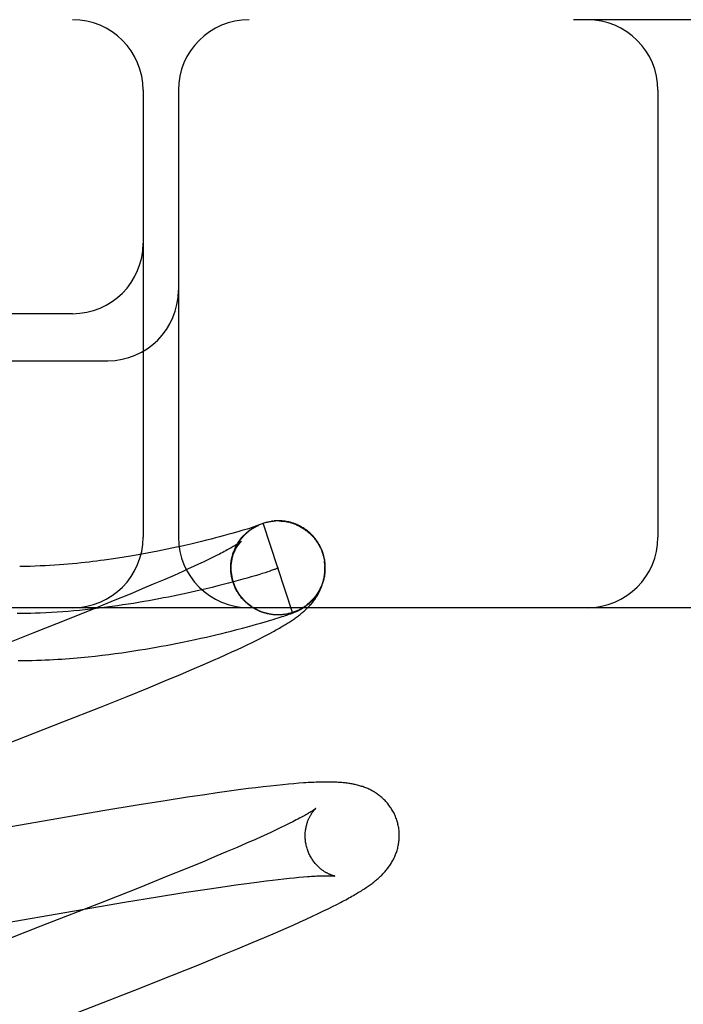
# Model space of a CAD drawing. Header units: inches. Extents: x 0 to 278, y 0 to 180.
# Tile 60 of 76: x 95.727 to 95.868, y 92.857 to 93.067. Entities that reach past the tile are written whole.
import ezdxf

# ---------------------------------------------------------------- set-up
doc = ezdxf.new("R2010")
doc.units = ezdxf.units.IN
doc.header["$LTSCALE"] = 15.310625
doc.header["$MEASUREMENT"] = 0
doc.linetypes.add('HIDDEN', pattern=[0.2, 0.1, -0.1])
doc.layers.add('DEFAULT_2', color=8, linetype='HIDDEN')

msp = doc.modelspace()

# ---------------------------------------------------------------- linework, layer by layer
at = {"layer": 'DEFAULT_2', "color": 8, "linetype": 'HIDDEN'}
for p, q in [((97.37564, 93.06656), (94.88066, 93.06656)), ((95.75314, 93.05156), (95.75314, 92.95656)), ((95.76064, 93.05156), (95.76064, 92.95656)), ((95.86252, 93.05156), (95.86252, 92.95656)), ((95.73814, 93.00406), (95.62814, 93.00406)), ((95.62814, 92.99406), (95.74564, 92.99406)), ((95.777, 92.95886), (95.77676, 92.95878)), ((95.77692, 92.95878), (95.77715, 92.9589)), ((95.77721, 92.95893), (95.777, 92.95886)), ((95.77711, 92.95888), (95.77733, 92.959)), ((95.77738, 92.95899), (95.77721, 92.95893)), ((95.7773, 92.95898), (95.77752, 92.95909)), ((95.77749, 92.95903), (95.77738, 92.95899)), ((95.77745, 92.95899), (95.77751, 92.95902)), ((95.77749, 92.95907), (95.77771, 92.95917)), ((95.77758, 92.95906), (95.77749, 92.95903)), ((95.77765, 92.95908), (95.77758, 92.95906)), ((95.77761, 92.95906), (95.77764, 92.95907)), ((95.7777, 92.9591), (95.77765, 92.95908)), ((95.77766, 92.95908), (95.77767, 92.95909)), ((95.77769, 92.9591), (95.77771, 92.9591)), ((95.77774, 92.95912), (95.7777, 92.9591)), ((95.77772, 92.95911), (95.77773, 92.95911)), ((95.77774, 92.95912), (95.77775, 92.95912)), ((95.77776, 92.95912), (95.77775, 92.95912)), ((95.77776, 92.95912), (95.77776, 92.95913)), ((95.77776, 92.95913), (95.77776, 92.95913)), ((95.78486, 92.94052), (95.77867, 92.95954)), ((95.78053, 92.95996), (95.78046, 92.95995)), ((95.78073, 92.95998), (95.78066, 92.95997)), ((95.78094, 92.96), (95.78087, 92.95999)), ((95.78249, 92.95999), (95.78269, 92.95997)), ((95.78263, 92.96001), (95.7825, 92.96002)), ((95.78269, 92.95999), (95.7829, 92.95997)), ((95.78289, 92.95995), (95.7831, 92.95992)), ((95.7831, 92.95994), (95.7833, 92.95991)), ((95.78361, 92.95988), (95.7833, 92.95991)), ((95.7835, 92.95988), (95.78376, 92.95985)), ((95.77018, 92.95683), (95.7694, 92.95662)), ((95.77113, 92.95709), (95.77018, 92.95683)), ((95.77198, 92.95733), (95.77113, 92.95709)), ((95.77276, 92.95755), (95.77198, 92.95733)), ((95.77347, 92.95775), (95.77276, 92.95755)), ((95.77412, 92.95795), (95.77347, 92.95775)), ((95.77471, 92.95812), (95.77412, 92.95795)), ((95.77524, 92.95829), (95.77471, 92.95812)), ((95.77571, 92.95843), (95.77524, 92.95829)), ((95.77612, 92.95857), (95.77571, 92.95843)), ((95.77647, 92.95868), (95.77612, 92.95857)), ((95.77676, 92.95878), (95.77647, 92.95868)), ((95.77656, 92.95857), (95.77679, 92.9587)), ((95.77674, 92.95868), (95.77697, 92.95881)), ((95.76199, 92.95479), (95.76111, 92.9546)), ((95.76325, 92.95508), (95.76199, 92.95479)), ((95.76444, 92.95536), (95.76325, 92.95508)), ((95.76557, 92.95564), (95.76444, 92.95536)), ((95.76663, 92.9559), (95.76557, 92.95564)), ((95.76763, 92.95615), (95.76663, 92.9559)), ((95.76855, 92.95639), (95.76763, 92.95615)), ((95.7694, 92.95662), (95.76855, 92.95639)), ((95.75167, 92.95273), (95.75042, 92.95252)), ((95.75287, 92.95294), (95.75167, 92.95273)), ((95.75402, 92.95315), (95.75287, 92.95294)), ((95.75514, 92.95336), (95.75402, 92.95315)), ((95.75623, 92.95357), (95.75514, 92.95336)), ((95.75727, 92.95378), (95.75623, 92.95357)), ((95.75828, 92.95399), (95.75727, 92.95378)), ((95.75926, 92.95419), (95.75828, 92.95399)), ((95.7602, 92.9544), (95.75926, 92.95419)), ((95.76111, 92.9546), (95.7602, 92.9544)), ((95.76858, 92.95257), (95.76775, 92.95216)), ((95.76935, 92.95296), (95.76858, 92.95257)), ((95.77205, 92.95239), (95.77213, 92.95264)), ((95.7721, 92.9526), (95.77219, 92.95284)), ((95.77215, 92.9528), (95.77224, 92.95303)), ((95.77222, 92.953), (95.77231, 92.95323)), ((95.79126, 92.95314), (95.7914, 92.95269)), ((95.79159, 92.95232), (95.79136, 92.95314)), ((95.7914, 92.95269), (95.79165, 92.95156)), ((95.74776, 92.95209), (95.74633, 92.95188)), ((95.74912, 92.95231), (95.74776, 92.95209)), ((95.75042, 92.95252), (95.74912, 92.95231)), ((95.7649, 92.9508), (95.76384, 92.9503)), ((95.76591, 92.95127), (95.7649, 92.9508)), ((95.76686, 92.95172), (95.76591, 92.95127)), ((95.76775, 92.95216), (95.76686, 92.95172)), ((95.77195, 92.95198), (95.77203, 92.95223)), ((95.772, 92.95218), (95.77208, 92.95244)), ((95.7597, 92.94844), (95.75773, 92.94758)), ((95.76155, 92.94927), (95.7597, 92.94844)), ((95.76272, 92.94979), (95.76155, 92.94927)), ((95.76384, 92.9503), (95.76272, 92.94979)), ((95.77178, 92.94984), (95.77178, 92.95007)), ((95.77178, 92.94961), (95.77179, 92.94998)), ((95.77181, 92.94915), (95.77178, 92.94944)), ((95.77179, 92.94938), (95.77179, 92.94977)), ((95.77183, 92.94891), (95.7718, 92.94923)), ((95.77186, 92.94868), (95.77185, 92.94895)), ((95.77189, 92.94845), (95.77187, 92.94874)), ((95.7777, 92.94858), (95.77694, 92.94835)), ((95.7784, 92.9488), (95.7777, 92.94858)), ((95.77904, 92.949), (95.7784, 92.9488)), ((95.77962, 92.94919), (95.77904, 92.949)), ((95.78014, 92.94936), (95.77962, 92.94919)), ((95.75564, 92.94669), (95.75346, 92.94576)), ((95.75773, 92.94758), (95.75564, 92.94669)), ((95.77015, 92.94648), (95.76899, 92.94618)), ((95.77127, 92.94677), (95.77015, 92.94648)), ((95.77234, 92.94705), (95.77127, 92.94677)), ((95.77213, 92.94735), (95.77197, 92.94801)), ((95.77222, 92.94712), (95.77213, 92.94735)), ((95.77228, 92.94693), (95.77219, 92.94715)), ((95.77235, 92.94673), (95.77225, 92.94696)), ((95.77242, 92.94654), (95.77231, 92.94676)), ((95.77336, 92.94733), (95.77234, 92.94705)), ((95.77249, 92.94634), (95.77238, 92.94657)), ((95.77257, 92.94615), (95.77246, 92.94637)), ((95.77434, 92.9476), (95.77336, 92.94733)), ((95.77526, 92.94786), (95.77434, 92.9476)), ((95.77613, 92.94811), (95.77526, 92.94786)), ((95.77694, 92.94835), (95.77613, 92.94811)), ((95.75038, 92.94447), (95.74714, 92.94313)), ((95.75346, 92.94576), (95.75038, 92.94447)), ((95.76654, 92.94559), (95.76526, 92.94528)), ((95.76779, 92.94589), (95.76654, 92.94559)), ((95.76899, 92.94618), (95.76779, 92.94589)), ((95.77265, 92.94596), (95.77254, 92.94618)), ((95.77274, 92.94578), (95.77262, 92.94599)), ((95.77283, 92.94559), (95.7727, 92.9458)), ((95.77292, 92.94541), (95.77279, 92.94562)), ((95.77302, 92.94522), (95.77289, 92.94543)), ((95.77312, 92.94504), (95.77298, 92.94525)), ((95.77323, 92.94487), (95.77308, 92.94507)), ((95.77333, 92.94469), (95.77319, 92.94489)), ((95.77345, 92.94452), (95.7733, 92.94471)), ((95.77356, 92.94435), (95.77341, 92.94454)), ((95.77368, 92.94418), (95.77352, 92.94437)), ((95.7738, 92.94401), (95.77364, 92.9442)), ((95.74714, 92.94313), (95.74286, 92.94139)), ((95.77393, 92.94385), (95.77376, 92.94403)), ((95.77406, 92.94369), (95.77389, 92.94387)), ((95.77419, 92.94353), (95.77402, 92.94371)), ((95.77433, 92.94337), (95.77415, 92.94355)), ((95.77447, 92.94322), (95.77429, 92.94339)), ((95.77461, 92.94307), (95.77443, 92.94324)), ((95.77475, 92.94292), (95.77457, 92.94309)), ((95.7749, 92.94278), (95.77471, 92.94294)), ((95.77505, 92.94264), (95.77486, 92.9428)), ((95.77521, 92.9425), (95.77501, 92.94265)), ((95.77536, 92.94237), (95.77517, 92.94252)), ((95.77552, 92.94224), (95.77533, 92.94238)), ((95.77568, 92.94211), (95.77548, 92.94225)), ((95.77585, 92.94199), (95.77565, 92.94212)), ((96.62814, 92.94156), (95.62814, 92.94156)), ((95.74286, 92.94139), (95.73742, 92.93921)), ((95.77601, 92.94186), (95.77581, 92.942)), ((95.77618, 92.94175), (95.77598, 92.94188)), ((95.77636, 92.94163), (95.77615, 92.94176)), ((95.77653, 92.94152), (95.77632, 92.94164)), ((95.77671, 92.94142), (95.7765, 92.94153)), ((95.77689, 92.94131), (95.77667, 92.94143)), ((95.77707, 92.94121), (95.77685, 92.94132)), ((95.77725, 92.94112), (95.77703, 92.94122)), ((95.77743, 92.94103), (95.77722, 92.94113)), ((95.77762, 92.94094), (95.7774, 92.94103)), ((95.77781, 92.94086), (95.77759, 92.94095)), ((95.778, 92.94078), (95.77778, 92.94086)), ((95.77819, 92.9407), (95.77797, 92.94078)), ((95.77847, 92.94062), (95.77819, 92.9407)), ((95.77863, 92.94057), (95.77838, 92.94063)), ((95.77975, 92.94024), (95.77955, 92.94028)), ((95.7809, 92.94008), (95.78078, 92.94009)), ((95.78118, 92.94005), (95.78098, 92.94006)), ((95.78125, 92.94005), (95.78099, 92.94006)), ((95.78114, 92.94006), (95.78102, 92.94007)), ((95.78168, 92.94004), (95.78158, 92.94004)), ((95.78201, 92.94004), (95.7818, 92.94003)), ((95.78222, 92.94005), (95.78202, 92.94004)), ((95.78214, 92.94004), (95.78206, 92.94004)), ((95.78242, 92.94006), (95.78222, 92.94004)), ((95.7823, 92.94005), (95.78222, 92.94005)), ((95.78245, 92.94006), (95.78223, 92.94004)), ((95.78252, 92.94006), (95.78245, 92.94006)), ((95.78305, 92.94012), (95.78285, 92.94009)), ((95.78325, 92.94014), (95.78304, 92.94012)), ((95.78336, 92.93989), (95.78366, 92.94)), ((95.78366, 92.94), (95.78393, 92.94009)), ((95.78393, 92.94009), (95.78413, 92.94016)), ((95.78413, 92.94016), (95.78432, 92.94023)), ((95.78432, 92.94023), (95.78449, 92.94029)), ((95.78449, 92.94029), (95.78466, 92.94035)), ((95.78466, 92.94035), (95.78483, 92.94042)), ((95.78483, 92.94042), (95.78493, 92.94046)), ((95.78493, 92.94046), (95.78504, 92.9405)), ((95.78504, 92.9405), (95.78514, 92.94054)), ((95.78514, 92.94054), (95.78524, 92.94058)), ((95.78524, 92.94058), (95.78533, 92.94061)), ((95.78533, 92.94061), (95.78543, 92.94065)), ((95.78543, 92.94065), (95.78552, 92.94069)), ((95.78552, 92.94069), (95.78561, 92.94073)), ((95.78561, 92.94073), (95.7857, 92.94077)), ((95.7857, 92.94077), (95.7858, 92.94081)), ((95.7858, 92.94081), (95.7859, 92.94086)), ((95.73742, 92.93921), (95.72971, 92.93615)), ((95.77631, 92.93777), (95.77724, 92.93803)), ((95.77724, 92.93803), (95.77809, 92.93827)), ((95.77809, 92.93827), (95.77887, 92.93849)), ((95.77887, 92.93849), (95.77957, 92.9387)), ((95.77957, 92.9387), (95.78021, 92.9389)), ((95.78021, 92.9389), (95.7808, 92.93907)), ((95.7808, 92.93907), (95.78134, 92.93924)), ((95.78134, 92.93924), (95.78183, 92.93939)), ((95.78183, 92.93939), (95.78228, 92.93954)), ((95.78228, 92.93954), (95.78267, 92.93967)), ((95.78267, 92.93967), (95.78303, 92.93978)), ((95.78303, 92.93978), (95.78336, 92.93989)), ((95.72971, 92.93615), (95.71629, 92.93091)), ((95.76775, 92.9356), (95.76884, 92.93585)), ((95.76884, 92.93585), (95.76989, 92.93611)), ((95.76989, 92.93611), (95.7709, 92.93635)), ((95.7709, 92.93635), (95.77186, 92.93659)), ((95.77186, 92.93659), (95.77308, 92.93691)), ((95.77308, 92.93691), (95.77423, 92.93721)), ((95.77423, 92.93721), (95.77531, 92.93749)), ((95.77531, 92.93749), (95.77631, 92.93777)), ((95.77936, 92.93572), (95.78004, 92.93608)), ((95.78004, 92.93608), (95.78067, 92.93643)), ((95.75806, 92.93356), (95.75909, 92.93376)), ((95.75909, 92.93376), (95.76008, 92.93395)), ((95.76008, 92.93395), (95.76152, 92.93424)), ((95.76152, 92.93424), (95.76288, 92.93452)), ((95.76288, 92.93452), (95.76418, 92.93479)), ((95.76418, 92.93479), (95.76542, 92.93507)), ((95.76542, 92.93507), (95.76661, 92.93533)), ((95.76661, 92.93533), (95.76775, 92.9356)), ((95.77523, 92.93366), (95.77617, 92.93412)), ((95.77617, 92.93412), (95.77705, 92.93455)), ((95.77705, 92.93455), (95.77787, 92.93496)), ((95.77787, 92.93496), (95.77864, 92.93535)), ((95.77864, 92.93535), (95.77936, 92.93572)), ((95.74442, 92.93146), (95.74585, 92.93164)), ((95.74585, 92.93164), (95.74723, 92.93182)), ((95.74723, 92.93182), (95.74858, 92.932)), ((95.74858, 92.932), (95.7499, 92.93219)), ((95.7499, 92.93219), (95.75117, 92.93238)), ((95.75117, 92.93238), (95.75241, 92.93258)), ((95.75241, 92.93258), (95.75361, 92.93277)), ((95.75361, 92.93277), (95.75478, 92.93297)), ((95.75478, 92.93297), (95.75591, 92.93317)), ((95.75591, 92.93317), (95.757, 92.93336)), ((95.757, 92.93336), (95.75806, 92.93356)), ((95.77078, 92.93159), (95.77201, 92.93215)), ((95.77201, 92.93215), (95.77316, 92.93268)), ((95.77316, 92.93268), (95.77423, 92.93319)), ((95.77423, 92.93319), (95.77523, 92.93366)), ((95.74295, 92.93129), (95.74442, 92.93146)), ((95.76584, 92.9294), (95.76808, 92.93038)), ((95.76808, 92.93038), (95.76947, 92.931)), ((95.76947, 92.931), (95.77078, 92.93159)), ((95.7611, 92.92738), (95.7635, 92.9284)), ((95.7635, 92.9284), (95.76584, 92.9294)), ((95.75429, 92.92456), (95.75777, 92.92599)), ((95.75777, 92.92599), (95.7611, 92.92738)), ((95.74976, 92.92271), (95.75429, 92.92456)), ((95.74407, 92.92043), (95.74976, 92.92271)), ((95.73609, 92.91727), (95.74407, 92.92043)), ((95.72129, 92.9115), (95.73609, 92.91727)), ((95.77144, 92.90255), (95.76889, 92.90219)), ((95.77392, 92.90289), (95.77144, 92.90255)), ((95.77554, 92.9031), (95.77392, 92.90289)), ((95.77712, 92.9033), (95.77554, 92.9031)), ((95.77865, 92.90348), (95.77712, 92.9033)), ((95.78012, 92.90365), (95.77865, 92.90348)), ((95.7815, 92.9038), (95.78012, 92.90365)), ((95.78279, 92.90393), (95.7815, 92.9038)), ((95.78401, 92.90405), (95.78279, 92.90393)), ((95.78516, 92.90415), (95.78401, 92.90405)), ((95.78623, 92.90423), (95.78516, 92.90415)), ((95.75784, 92.90052), (95.75188, 92.89956)), ((95.7626, 92.90126), (95.75784, 92.90052)), ((95.76624, 92.90181), (95.7626, 92.90126)), ((95.76889, 92.90219), (95.76624, 92.90181)), ((95.74459, 92.89835), (95.68112, 92.88736)), ((95.75188, 92.89956), (95.74459, 92.89835)), ((95.78494, 92.89607), (95.78416, 92.89567)), ((95.78143, 92.89435), (95.78041, 92.89387)), ((95.7824, 92.89481), (95.78143, 92.89435)), ((95.78331, 92.89525), (95.7824, 92.89481)), ((95.78416, 92.89567), (95.78331, 92.89525)), ((95.77701, 92.89232), (95.77513, 92.89149)), ((95.7782, 92.89286), (95.77701, 92.89232)), ((95.77933, 92.89337), (95.7782, 92.89286)), ((95.78041, 92.89387), (95.77933, 92.89337)), ((95.77313, 92.89062), (95.77103, 92.88972)), ((95.77513, 92.89149), (95.77313, 92.89062)), ((95.76882, 92.88879), (95.76572, 92.88749)), ((95.77103, 92.88972), (95.76882, 92.88879)), ((95.76245, 92.88614), (95.75813, 92.88439)), ((95.76572, 92.88749), (95.76245, 92.88614)), ((95.75813, 92.88439), (95.75265, 92.88219)), ((95.77727, 92.88325), (95.77931, 92.88351)), ((95.77931, 92.88351), (95.78061, 92.88367)), ((95.78061, 92.88367), (95.78185, 92.88381)), ((95.78185, 92.88381), (95.78304, 92.88394)), ((95.78304, 92.88394), (95.78417, 92.88406)), ((95.78417, 92.88406), (95.78524, 92.88417)), ((95.78524, 92.88417), (95.78624, 92.88426)), ((95.78624, 92.88426), (95.78719, 92.88434)), ((95.75265, 92.88219), (95.7449, 92.87912)), ((95.76182, 92.881), (95.76627, 92.88169)), ((95.76627, 92.88169), (95.76965, 92.88219)), ((95.76965, 92.88219), (95.77284, 92.88265)), ((95.77284, 92.88265), (95.77511, 92.88296)), ((95.77511, 92.88296), (95.77727, 92.88325)), ((95.74916, 92.87894), (95.75616, 92.88009)), ((95.75616, 92.88009), (95.76182, 92.881)), ((95.7449, 92.87912), (95.73141, 92.87386)), ((95.73853, 92.87713), (95.74916, 92.87894)), ((95.79147, 92.87709), (95.79248, 92.87758)), ((95.79248, 92.87758), (95.79341, 92.87804)), ((95.79341, 92.87804), (95.79427, 92.87848)), ((95.79427, 92.87848), (95.79507, 92.87889)), ((95.68612, 92.86802), (95.73853, 92.87713)), ((95.7864, 92.87473), (95.7878, 92.87536)), ((95.7878, 92.87536), (95.78913, 92.87597)), ((95.78913, 92.87597), (95.79035, 92.87655)), ((95.79035, 92.87655), (95.79147, 92.87709)), ((95.73141, 92.87386), (95.69919, 92.86138)), ((95.78129, 92.87247), (95.78354, 92.87345)), ((95.78354, 92.87345), (95.78499, 92.87409)), ((95.78499, 92.87409), (95.7864, 92.87473)), ((95.77653, 92.87044), (95.77895, 92.87146)), ((95.77895, 92.87146), (95.78129, 92.87247)), ((95.76968, 92.8676), (95.77318, 92.86904)), ((95.77318, 92.86904), (95.77653, 92.87044)), ((95.76512, 92.86574), (95.76968, 92.8676)), ((95.75939, 92.86345), (95.76512, 92.86574)), ((95.75136, 92.86028), (95.75939, 92.86345)), ((95.73539, 92.85405), (95.75136, 92.86028))]:
    msp.add_line(p, q, dxfattribs=at)
for points in [[(95.77235, 92.94692), (95.77229, 92.9471), (95.77223, 92.94731), (95.77217, 92.94752), (95.77212, 92.94774), (95.77207, 92.94795), (95.77203, 92.94817), (95.77199, 92.94839), (95.77196, 92.94861), (95.77193, 92.94882), (95.7719, 92.94904), (95.77188, 92.94926), (95.77187, 92.94948), (95.77186, 92.94971), (95.77185, 92.94993), (95.77185, 92.95015), (95.77186, 92.95037), (95.77187, 92.95059), (95.77188, 92.95081), (95.7719, 92.95103), (95.77193, 92.95125), (95.77196, 92.95147), (95.77199, 92.95168), (95.77203, 92.9519), (95.77207, 92.95212), (95.77212, 92.95233), (95.77218, 92.95255), (95.77223, 92.95276), (95.7723, 92.95297), (95.77236, 92.95318), (95.77244, 92.95339), (95.77251, 92.9536), (95.77259, 92.9538), (95.77268, 92.954), (95.77277, 92.9542), (95.77286, 92.9544), (95.77296, 92.95459), (95.77306, 92.95478), (95.77316, 92.95497), (95.77326, 92.95514), (95.77337, 92.95531), (95.77347, 92.95548), (95.77358, 92.95564), (95.77368, 92.95579), (95.77379, 92.95594), (95.77389, 92.95608), (95.774, 92.95621), (95.7741, 92.95635), (95.77421, 92.95647), (95.77431, 92.95659), (95.77442, 92.95671), (95.77452, 92.95683), (95.77463, 92.95694), (95.77473, 92.95704), (95.77484, 92.95715), (95.77494, 92.95725), (95.77504, 92.95734), (95.77514, 92.95743), (95.77523, 92.95752), (95.77533, 92.9576), (95.77543, 92.95768), (95.77552, 92.95776), (95.77561, 92.95784), (95.7757, 92.95791), (95.77579, 92.95797), (95.77588, 92.95804), (95.77596, 92.9581), (95.77604, 92.95816), (95.77612, 92.95822), (95.7762, 92.95827), (95.77628, 92.95832), (95.77635, 92.95837), (95.77641, 92.95841), (95.77648, 92.95845), (95.77654, 92.95849), (95.7766, 92.95853), (95.77666, 92.95856), (95.77671, 92.9586), (95.77677, 92.95863), (95.77682, 92.95866), (95.77687, 92.95869), (95.77692, 92.95871), (95.77696, 92.95874), (95.77701, 92.95876), (95.77706, 92.95879), (95.7771, 92.95881), (95.77714, 92.95883), (95.77719, 92.95886), (95.77723, 92.95888), (95.77727, 92.9589), (95.77731, 92.95892), (95.77734, 92.95894), (95.77738, 92.95895), (95.77741, 92.95897), (95.77745, 92.95899)], [(95.77751, 92.95902), (95.77756, 92.95904), (95.77759, 92.95905)], [(95.77768, 92.95916), (95.77788, 92.95925), (95.77807, 92.95933), (95.77827, 92.9594)], [(95.77828, 92.95941), (95.77848, 92.95948), (95.77867, 92.95954)], [(95.77867, 92.95954), (95.77887, 92.9596), (95.77906, 92.95966), (95.77926, 92.95971), (95.77945, 92.95976), (95.77965, 92.9598), (95.77985, 92.95984), (95.78005, 92.95988), (95.78025, 92.95991), (95.78046, 92.95994), (95.78066, 92.95996), (95.78086, 92.95998)], [(95.77867, 92.95954), (95.77887, 92.9596), (95.77906, 92.95966), (95.77926, 92.95971), (95.77946, 92.95976), (95.77965, 92.95981), (95.77985, 92.95985), (95.78005, 92.95989), (95.78026, 92.95992), (95.78043, 92.95994)], [(95.78046, 92.95995), (95.78066, 92.95997), (95.78086, 92.95999), (95.78107, 92.96001), (95.78127, 92.96002)], [(95.78117, 92.96002), (95.78109, 92.96001), (95.78101, 92.96001)], [(95.78142, 92.96003), (95.78133, 92.96003), (95.78125, 92.96002)], [(95.78161, 92.96004), (95.78151, 92.96003), (95.78127, 92.96002)], [(95.78181, 92.96004), (95.78171, 92.96004), (95.78147, 92.96003)], [(95.78203, 92.96004), (95.78192, 92.96004), (95.78168, 92.96003)], [(95.78238, 92.96002), (95.78226, 92.96003), (95.78214, 92.96003), (95.78188, 92.96003)], [(95.78208, 92.96003), (95.78229, 92.96002), (95.78249, 92.96001)], [(95.78303, 92.95997), (95.78289, 92.95998), (95.78276, 92.95999), (95.78249, 92.96001)], [(95.78346, 92.95991), (95.78331, 92.95993), (95.78317, 92.95995), (95.7829, 92.95997)], [(95.7837, 92.95984), (95.7839, 92.9598), (95.7841, 92.95975)], [(95.78423, 92.95975), (95.78407, 92.95979), (95.78391, 92.95982), (95.78376, 92.95985)], [(95.79136, 92.95314), (95.7913, 92.95331), (95.79123, 92.95352), (95.79115, 92.95372), (95.79106, 92.95392), (95.79098, 92.95412), (95.79088, 92.95432), (95.79079, 92.95452), (95.79069, 92.95472), (95.79058, 92.95491), (95.79047, 92.9551), (95.79036, 92.95529), (95.79024, 92.95547), (95.79012, 92.95565), (95.79, 92.95583), (95.78987, 92.95601), (95.78973, 92.95619), (95.7896, 92.95636), (95.78946, 92.95652), (95.78931, 92.95669), (95.78917, 92.95685), (95.78901, 92.95701), (95.78886, 92.95717), (95.7887, 92.95732), (95.78854, 92.95747), (95.78838, 92.95761), (95.78821, 92.95775), (95.78804, 92.95789), (95.78787, 92.95802), (95.78769, 92.95815), (95.78751, 92.95828), (95.78733, 92.9584), (95.78714, 92.95852), (95.78696, 92.95863), (95.78677, 92.95874), (95.78658, 92.95885), (95.78639, 92.95895), (95.78619, 92.95904), (95.786, 92.95913), (95.78581, 92.95922), (95.78562, 92.9593), (95.78543, 92.95937), (95.78525, 92.95944), (95.78507, 92.9595), (95.7849, 92.95956), (95.78473, 92.95961), (95.78456, 92.95966), (95.78439, 92.95971), (95.7841, 92.95975)], [(95.7843, 92.9597), (95.78449, 92.95965), (95.78469, 92.95959), (95.78488, 92.95953), (95.78508, 92.95946), (95.78527, 92.95939)], [(95.78527, 92.95937), (95.78546, 92.9593), (95.78564, 92.95922), (95.78583, 92.95914), (95.78602, 92.95905), (95.7862, 92.95896), (95.78638, 92.95887), (95.78656, 92.95877), (95.78674, 92.95867), (95.78691, 92.95857), (95.78709, 92.95846), (95.78726, 92.95835), (95.78743, 92.95824), (95.78759, 92.95812), (95.78776, 92.958), (95.78792, 92.95788), (95.78808, 92.95775), (95.78824, 92.95762), (95.78839, 92.95749), (95.78854, 92.95735), (95.78869, 92.95721), (95.78883, 92.95707), (95.78898, 92.95692), (95.78912, 92.95677), (95.78925, 92.95662), (95.78939, 92.95647), (95.78952, 92.95631), (95.78964, 92.95615), (95.78977, 92.95599), (95.78989, 92.95583), (95.79, 92.95566), (95.79012, 92.95549)], [(95.77245, 92.95362), (95.77252, 92.95381), (95.7726, 92.954), (95.77269, 92.95419), (95.77278, 92.95438), (95.77287, 92.95456), (95.77296, 92.95475), (95.77306, 92.95493), (95.77316, 92.95511), (95.77327, 92.95528), (95.77338, 92.95546), (95.77349, 92.95563), (95.77361, 92.9558), (95.77373, 92.95597), (95.77386, 92.95614), (95.77398, 92.9563), (95.77411, 92.95646), (95.77425, 92.95662), (95.77439, 92.95677), (95.77453, 92.95692), (95.77467, 92.95707), (95.77482, 92.95721), (95.77497, 92.95736), (95.77512, 92.9575), (95.77527, 92.95763), (95.77543, 92.95777), (95.77559, 92.95789), (95.77576, 92.95802), (95.77592, 92.95814), (95.77609, 92.95826), (95.77626, 92.95838), (95.77644, 92.95849), (95.77661, 92.9586)], [(95.77316, 92.95513), (95.77327, 92.95531), (95.77339, 92.95549), (95.7735, 92.95567), (95.77362, 92.95584), (95.77375, 92.95601), (95.77388, 92.95618), (95.77401, 92.95635), (95.77415, 92.95651), (95.77429, 92.95667), (95.77443, 92.95683), (95.77457, 92.95698), (95.77472, 92.95713), (95.77487, 92.95728), (95.77503, 92.95743), (95.77519, 92.95757), (95.77535, 92.9577), (95.77551, 92.95784), (95.77568, 92.95797), (95.77585, 92.9581), (95.77602, 92.95822), (95.7762, 92.95834), (95.77638, 92.95846), (95.77656, 92.95857)], [(95.77407, 92.9557), (95.77406, 92.9557), (95.77405, 92.95569), (95.77403, 92.95568), (95.774, 92.95566), (95.77397, 92.95563), (95.77392, 92.95559), (95.77387, 92.95556), (95.77381, 92.95551), (95.77373, 92.95546), (95.77365, 92.9554), (95.77355, 92.95533), (95.77344, 92.95526), (95.77332, 92.95518), (95.77318, 92.95509), (95.77303, 92.955), (95.77287, 92.9549), (95.77269, 92.95479), (95.77249, 92.95467), (95.77228, 92.95455), (95.77206, 92.95442), (95.77182, 92.95428), (95.77157, 92.95414), (95.7713, 92.95399), (95.77101, 92.95383), (95.77071, 92.95367), (95.77039, 92.9535), (95.77006, 92.95333), (95.76971, 92.95315), (95.76935, 92.95296)], [(95.77179, 92.95029), (95.7718, 92.95051), (95.77182, 92.95073), (95.77185, 92.95095), (95.77187, 92.95116), (95.77191, 92.95136), (95.77194, 92.95157), (95.77198, 92.95176), (95.77203, 92.95195), (95.77207, 92.95214), (95.77212, 92.95232), (95.77218, 92.9525), (95.77223, 92.95267), (95.77229, 92.95284), (95.77235, 92.953), (95.77241, 92.95316), (95.77247, 92.95331), (95.77253, 92.95345), (95.7726, 92.95359), (95.77266, 92.95373), (95.77273, 92.95386), (95.77279, 92.95399), (95.77286, 92.95411), (95.77292, 92.95423), (95.77299, 92.95434), (95.77306, 92.95445), (95.77312, 92.95455), (95.77319, 92.95465), (95.77325, 92.95475), (95.77332, 92.95484), (95.77338, 92.95492), (95.77344, 92.95501), (95.7735, 92.95508), (95.77356, 92.95516), (95.77361, 92.95523), (95.77367, 92.95529), (95.77372, 92.95535), (95.77377, 92.95541), (95.77382, 92.95546), (95.77386, 92.9555), (95.7739, 92.95555), (95.77394, 92.95558), (95.77397, 92.95562), (95.774, 92.95564), (95.77402, 92.95567), (95.77404, 92.95568), (95.77406, 92.9557), (95.77407, 92.9557)], [(95.78925, 92.95663), (95.78939, 92.95648), (95.78952, 92.95632), (95.78964, 92.95616), (95.78977, 92.956), (95.78989, 92.95583), (95.79, 92.95566), (95.79012, 92.95549)], [(95.79012, 92.95549), (95.79019, 92.95538), (95.79027, 92.95526), (95.79034, 92.95514), (95.79042, 92.95501), (95.7905, 92.95487), (95.79058, 92.95473), (95.79065, 92.95459), (95.79073, 92.95444), (95.7908, 92.95429), (95.79088, 92.95413), (95.79095, 92.95397), (95.79102, 92.95381), (95.79108, 92.95365), (95.79114, 92.95348), (95.79121, 92.95331), (95.79126, 92.95314)], [(95.77228, 92.95321), (95.77235, 92.95341), (95.77242, 92.9536)], [(95.74633, 92.95188), (95.74484, 92.95167), (95.74406, 92.95157), (95.74327, 92.95147), (95.74247, 92.95137), (95.74164, 92.95127), (95.7408, 92.95118), (95.73994, 92.95108), (95.73906, 92.95099), (95.73816, 92.95091), (95.73724, 92.95082), (95.7363, 92.95074), (95.73534, 92.95067), (95.73435, 92.9506), (95.73334, 92.95054), (95.73231, 92.95048), (95.73126, 92.95043), (95.7302, 92.95038), (95.72911, 92.95035), (95.72801, 92.95033), (95.72691, 92.95031)], [(95.77178, 92.95007), (95.77177, 92.9505), (95.77179, 92.95071), (95.7718, 92.95093), (95.77183, 92.95114), (95.77185, 92.95135), (95.77188, 92.95156), (95.77192, 92.95177), (95.77195, 92.95198)], [(95.77179, 92.94998), (95.77179, 92.95018), (95.77179, 92.95039), (95.7718, 92.9506), (95.77182, 92.9508), (95.77183, 92.95101), (95.77186, 92.95122), (95.77188, 92.95142), (95.77191, 92.95163), (95.77195, 92.95183), (95.77199, 92.95203)], [(95.7859, 92.94086), (95.78595, 92.94088), (95.786, 92.94091), (95.78605, 92.94093), (95.7861, 92.94096), (95.78616, 92.94098), (95.78621, 92.94101), (95.78627, 92.94104), (95.78632, 92.94107), (95.78638, 92.94109), (95.78644, 92.94112), (95.78649, 92.94115), (95.78655, 92.94119), (95.78661, 92.94122), (95.78667, 92.94125), (95.78673, 92.94128), (95.78679, 92.94132), (95.78685, 92.94135), (95.78691, 92.94139), (95.78698, 92.94143), (95.78704, 92.94147), (95.78711, 92.94151), (95.78718, 92.94155), (95.78725, 92.9416), (95.78733, 92.94165), (95.7874, 92.9417), (95.78749, 92.94176), (95.78757, 92.94181), (95.78766, 92.94188), (95.78775, 92.94194), (95.78784, 92.94201), (95.78793, 92.94208), (95.78803, 92.94216), (95.78813, 92.94223), (95.78823, 92.94232), (95.78833, 92.9424), (95.78843, 92.94249), (95.78853, 92.94258), (95.78864, 92.94268), (95.78875, 92.94278), (95.78886, 92.94289), (95.78897, 92.94299), (95.78908, 92.94311), (95.78919, 92.94323), (95.7893, 92.94335), (95.78941, 92.94348), (95.78952, 92.94361), (95.78964, 92.94375), (95.78975, 92.94389), (95.78986, 92.94404), (95.78997, 92.94419), (95.79009, 92.94435), (95.7902, 92.94452), (95.79031, 92.94469), (95.79043, 92.94488), (95.79054, 92.94507), (95.79064, 92.94526), (95.79075, 92.94545), (95.79085, 92.94565), (95.79094, 92.94585), (95.79103, 92.94605), (95.79111, 92.94625), (95.7912, 92.94646), (95.79127, 92.94666), (95.79134, 92.94687), (95.79141, 92.94708), (95.79147, 92.94729), (95.79153, 92.94751), (95.79158, 92.94772), (95.79163, 92.94794), (95.79168, 92.94815), (95.79172, 92.94837), (95.79175, 92.94859), (95.79178, 92.94881), (95.7918, 92.94903), (95.79182, 92.94925), (95.79184, 92.94947), (95.79185, 92.94969), (95.79185, 92.94991), (95.79185, 92.95013), (95.79185, 92.95035), (95.79184, 92.95057), (95.79182, 92.95079), (95.7918, 92.95101), (95.79178, 92.95123), (95.79175, 92.95145), (95.79172, 92.95167), (95.79168, 92.95189), (95.79164, 92.95211), (95.79159, 92.95232)], [(95.79175, 92.95064), (95.79173, 92.9509), (95.7917, 92.95115), (95.79167, 92.95141), (95.79165, 92.95156)], [(95.79166, 92.95149), (95.79168, 92.95129), (95.79171, 92.95108), (95.79173, 92.95088), (95.79174, 92.95067), (95.79176, 92.95038)], [(95.79174, 92.9491), (95.79176, 92.94936), (95.79177, 92.94961), (95.79177, 92.94987), (95.79177, 92.95012), (95.79176, 92.95047)], [(95.77178, 92.94944), (95.77177, 92.94965), (95.77177, 92.94987), (95.77176, 92.95008), (95.77177, 92.95029)], [(95.77185, 92.94895), (95.77183, 92.94915), (95.77181, 92.94936), (95.7718, 92.94956)], [(95.77194, 92.94818), (95.7719, 92.94839), (95.77187, 92.9486), (95.77184, 92.94881), (95.77182, 92.94902)], [(95.77197, 92.94801), (95.77193, 92.94821), (95.77189, 92.94845)], [(95.77216, 92.94732), (95.77211, 92.94752), (95.77206, 92.94772), (95.77201, 92.94792), (95.77197, 92.94813), (95.77193, 92.94833), (95.7719, 92.94853)], [(95.78176, 92.95003), (95.78181, 92.95004), (95.78183, 92.95004), (95.78185, 92.95003), (95.78185, 92.95002), (95.78184, 92.95001), (95.78182, 92.95), (95.78178, 92.94997), (95.78172, 92.94994), (95.78164, 92.94991), (95.78154, 92.94987), (95.78143, 92.94982), (95.78129, 92.94977), (95.78114, 92.94971), (95.78097, 92.94965), (95.78079, 92.94959), (95.78059, 92.94951), (95.78037, 92.94944), (95.78014, 92.94936)], [(95.78067, 92.93643), (95.78098, 92.93659), (95.78127, 92.93676), (95.78156, 92.93692), (95.78184, 92.93708), (95.78211, 92.93723), (95.78238, 92.93739), (95.78264, 92.93754), (95.78289, 92.93769), (95.78314, 92.93784), (95.78338, 92.93799), (95.78361, 92.93813), (95.78384, 92.93828), (95.78407, 92.93842), (95.78429, 92.93857), (95.78451, 92.93871), (95.78473, 92.93885), (95.78494, 92.939), (95.78514, 92.93914), (95.78535, 92.93928), (95.78555, 92.93942), (95.78575, 92.93957), (95.78594, 92.93971), (95.78613, 92.93986), (95.78632, 92.94), (95.78651, 92.94015), (95.78669, 92.9403), (95.78687, 92.94045), (95.78705, 92.9406), (95.78723, 92.94075), (95.7874, 92.94091), (95.78758, 92.94106), (95.78775, 92.94122), (95.78792, 92.94138), (95.78808, 92.94155), (95.78825, 92.94172), (95.78841, 92.94188), (95.78857, 92.94206), (95.78872, 92.94223), (95.78888, 92.94241), (95.78903, 92.94258), (95.78917, 92.94276), (95.78932, 92.94295), (95.78946, 92.94313), (95.78959, 92.94332), (95.78973, 92.94351), (95.78986, 92.9437), (95.78998, 92.9439), (95.79011, 92.94409), (95.79023, 92.94429), (95.79034, 92.9445), (95.79045, 92.9447), (95.79056, 92.94491), (95.79067, 92.94513), (95.79077, 92.94534), (95.79086, 92.94556), (95.79096, 92.94578), (95.79104, 92.946), (95.79113, 92.94622), (95.79121, 92.94645), (95.79128, 92.94668), (95.79135, 92.94691), (95.79141, 92.94715), (95.79147, 92.94738), (95.79153, 92.94762), (95.79158, 92.94787), (95.79162, 92.94811), (95.79166, 92.94835), (95.79169, 92.9486), (95.79172, 92.94903)], [(95.79169, 92.94882), (95.79167, 92.94862), (95.79164, 92.94842), (95.7916, 92.94821), (95.79156, 92.94801), (95.79152, 92.94781), (95.79147, 92.94761), (95.79142, 92.94741), (95.79136, 92.94721), (95.7913, 92.94702), (95.79124, 92.94682), (95.79117, 92.94662), (95.7911, 92.94643), (95.79102, 92.94624), (95.79094, 92.94605), (95.79086, 92.94586), (95.79077, 92.94568), (95.79068, 92.94549), (95.79058, 92.94531), (95.79048, 92.94513), (95.79038, 92.94495), (95.79027, 92.94477), (95.79016, 92.9446), (95.79005, 92.94443), (95.78993, 92.94426), (95.78981, 92.94409), (95.78968, 92.94392), (95.78956, 92.94376), (95.78942, 92.9436), (95.78929, 92.94345), (95.78915, 92.94329), (95.78901, 92.94314), (95.78887, 92.94299), (95.78872, 92.94285), (95.78857, 92.94271), (95.78842, 92.94257), (95.78826, 92.94243), (95.7881, 92.9423), (95.78794, 92.94217), (95.78778, 92.94204), (95.78761, 92.94192), (95.78744, 92.9418), (95.78727, 92.94169), (95.7871, 92.94157), (95.78692, 92.94147), (95.78674, 92.94136), (95.78656, 92.94126), (95.78638, 92.94116), (95.7862, 92.94107), (95.78601, 92.94098), (95.78582, 92.94089), (95.78563, 92.94081), (95.78544, 92.94073), (95.78525, 92.94066), (95.78505, 92.94059), (95.78486, 92.94052)], [(95.79176, 92.95026), (95.79177, 92.95006), (95.79176, 92.94985), (95.79176, 92.94965), (95.79175, 92.94944), (95.79173, 92.94923), (95.79172, 92.94885)], [(95.7783, 92.94068), (95.77813, 92.94075), (95.77796, 92.94082), (95.77779, 92.9409), (95.77761, 92.94098), (95.77743, 92.94106), (95.77725, 92.94116), (95.77706, 92.94125), (95.77688, 92.94136), (95.77669, 92.94147), (95.7765, 92.94158), (95.77632, 92.9417), (95.77614, 92.94182), (95.77596, 92.94195), (95.77579, 92.94208), (95.77562, 92.94221), (95.77545, 92.94235), (95.77529, 92.94249), (95.77513, 92.94263), (95.77497, 92.94278), (95.77481, 92.94293), (95.77466, 92.94308), (95.77451, 92.94324), (95.77436, 92.9434), (95.77422, 92.94357), (95.77408, 92.94373), (95.77395, 92.9439), (95.77382, 92.94408), (95.77369, 92.94425), (95.77357, 92.94443), (95.77345, 92.94461), (95.77333, 92.9448), (95.77322, 92.94498), (95.77311, 92.94517), (95.77301, 92.94536), (95.77291, 92.94555), (95.77282, 92.94575), (95.77273, 92.94595), (95.77264, 92.94614), (95.77256, 92.94635), (95.77248, 92.94655), (95.77241, 92.94675), (95.77235, 92.94692)], [(95.76526, 92.94528), (95.76342, 92.94486), (95.76247, 92.94466), (95.7615, 92.94445), (95.76052, 92.94424), (95.75953, 92.94404), (95.75852, 92.94383), (95.75749, 92.94363), (95.75646, 92.94343), (95.7554, 92.94324), (95.75434, 92.94305), (95.75326, 92.94286), (95.75218, 92.94267), (95.75108, 92.94249), (95.74997, 92.94232), (95.74885, 92.94215), (95.74772, 92.94198), (95.74658, 92.94182), (95.74544, 92.94167), (95.74429, 92.94152), (95.74313, 92.94138), (95.74196, 92.94124), (95.74079, 92.94112), (95.73961, 92.941), (95.73843, 92.94089), (95.73724, 92.94079), (95.73605, 92.9407), (95.73486, 92.94061), (95.73366, 92.94054), (95.73247, 92.94047), (95.73127, 92.94042)], [(95.73127, 92.94042), (95.73029, 92.94038), (95.72931, 92.94035), (95.72833, 92.94033), (95.72735, 92.94032), (95.72637, 92.94031)], [(95.77855, 92.94056), (95.77836, 92.94063), (95.77816, 92.9407)], [(95.77941, 92.94034), (95.77917, 92.94038), (95.77897, 92.94044), (95.77877, 92.9405), (95.77858, 92.94056)], [(95.77926, 92.94038), (95.7791, 92.94042), (95.77895, 92.94046), (95.77879, 92.94051)], [(95.77985, 92.94024), (95.77957, 92.94028), (95.77937, 92.94033)], [(95.7797, 92.94027), (95.77956, 92.9403), (95.77941, 92.94034)], [(95.78102, 92.94007), (95.78079, 92.94008), (95.78058, 92.9401), (95.78038, 92.94013), (95.78018, 92.94016), (95.77997, 92.9402), (95.77977, 92.94024)], [(95.78026, 92.94016), (95.78013, 92.94019), (95.77999, 92.94021)], [(95.78065, 92.94011), (95.78053, 92.94012), (95.78039, 92.94014)], [(95.78206, 92.94004), (95.78182, 92.94003), (95.78161, 92.94003), (95.78141, 92.94004), (95.7812, 92.94005)], [(95.78147, 92.94004), (95.78136, 92.94005), (95.78125, 92.94005)], [(95.78197, 92.94004), (95.78187, 92.94004), (95.78178, 92.94004)], [(95.78282, 92.94009), (95.78264, 92.94007), (95.78243, 92.94006)], [(95.78277, 92.94008), (95.78271, 92.94008), (95.78265, 92.94007), (95.78258, 92.94007)], [(95.78293, 92.9401), (95.78287, 92.9401), (95.78282, 92.94009)], [(95.7831, 92.94012), (95.78303, 92.94011), (95.78298, 92.94011)], [(95.78486, 92.94052), (95.78466, 92.94046), (95.78446, 92.9404), (95.78426, 92.94035), (95.78406, 92.9403), (95.78386, 92.94026), (95.78366, 92.94021), (95.78346, 92.94018), (95.78325, 92.94014)], [(95.72662, 92.93031), (95.72762, 92.93032), (95.7286, 92.93033), (95.72957, 92.93036), (95.73051, 92.93038), (95.73144, 92.93042), (95.73235, 92.93046), (95.73324, 92.9305), (95.73412, 92.93055), (95.73498, 92.9306), (95.73583, 92.93065), (95.73667, 92.93071), (95.73749, 92.93078), (95.73831, 92.93084), (95.73911, 92.93091), (95.7399, 92.93098), (95.74068, 92.93106), (95.74145, 92.93113), (95.74295, 92.93129)], [(95.80718, 92.89597), (95.80711, 92.89619), (95.80704, 92.89643), (95.80695, 92.89668), (95.80686, 92.89692), (95.80677, 92.89717), (95.80667, 92.8974), (95.80656, 92.89764), (95.80645, 92.89787), (95.80633, 92.8981), (95.80621, 92.89833), (95.80608, 92.89855), (95.80594, 92.89877), (95.80581, 92.89898), (95.80566, 92.89919), (95.80552, 92.8994), (95.80537, 92.8996), (95.80521, 92.8998), (95.80505, 92.89999), (95.80489, 92.90018), (95.80472, 92.90037), (95.80455, 92.90055), (95.80438, 92.90072), (95.80421, 92.90089), (95.80403, 92.90106), (95.80385, 92.90122), (95.80367, 92.90137), (95.80348, 92.90152), (95.80329, 92.90167), (95.8031, 92.90181), (95.80291, 92.90195), (95.80272, 92.90208), (95.80252, 92.90221), (95.80232, 92.90234), (95.80211, 92.90246), (95.80191, 92.90258), (95.8017, 92.90269), (95.8015, 92.9028), (95.80129, 92.9029), (95.80108, 92.903), (95.80087, 92.9031), (95.80066, 92.90319), (95.80044, 92.90327), (95.80022, 92.90336), (95.80001, 92.90344), (95.79979, 92.90352), (95.79956, 92.90359), (95.79934, 92.90366), (95.79912, 92.90373), (95.79889, 92.90379), (95.79867, 92.90385), (95.79844, 92.90391), (95.79821, 92.90396), (95.79798, 92.90401), (95.79775, 92.90405), (95.79753, 92.9041), (95.79729, 92.90414), (95.79706, 92.90418), (95.79683, 92.90421), (95.79659, 92.90425), (95.79635, 92.90428), (95.79611, 92.90431), (95.79587, 92.90433), (95.79562, 92.90436), (95.79537, 92.90438), (95.79511, 92.9044), (95.79485, 92.90442), (95.79459, 92.90444), (95.79431, 92.90445), (95.79403, 92.90446), (95.79375, 92.90448), (95.79345, 92.90448), (95.79314, 92.90449), (95.79283, 92.9045), (95.79251, 92.9045), (95.79217, 92.9045), (95.79182, 92.9045), (95.79147, 92.90449), (95.7911, 92.90449), (95.79072, 92.90448), (95.79033, 92.90447), (95.78993, 92.90445), (95.78951, 92.90444), (95.78909, 92.90442), (95.78865, 92.90439), (95.78819, 92.90437), (95.78773, 92.90434), (95.78724, 92.90431), (95.78623, 92.90423)], [(95.78986, 92.89891), (95.78985, 92.89891), (95.78983, 92.89889), (95.78981, 92.89888), (95.78978, 92.89885), (95.78974, 92.89882), (95.78969, 92.89878), (95.78963, 92.89874), (95.78956, 92.89869), (95.78948, 92.89864), (95.78939, 92.89857), (95.78928, 92.8985), (95.78917, 92.89843), (95.78904, 92.89834), (95.7889, 92.89825), (95.78874, 92.89816), (95.78857, 92.89805), (95.78838, 92.89794), (95.78818, 92.89782), (95.78796, 92.89769), (95.78773, 92.89756), (95.78748, 92.89742), (95.78722, 92.89727), (95.78694, 92.89712), (95.78665, 92.89696), (95.78634, 92.89679), (95.78601, 92.89662), (95.78567, 92.89644), (95.78532, 92.89626), (95.78494, 92.89607)], [(95.78791, 92.89062), (95.78785, 92.89082), (95.7878, 92.89105), (95.78775, 92.89128), (95.7877, 92.89152), (95.78767, 92.89175), (95.78764, 92.89199), (95.78761, 92.89222), (95.78759, 92.89245), (95.78758, 92.89269), (95.78757, 92.89292), (95.78757, 92.89314), (95.78758, 92.89337), (95.78759, 92.89359), (95.7876, 92.89381), (95.78762, 92.89403), (95.78765, 92.89424), (95.78768, 92.89445), (95.78771, 92.89466), (95.78775, 92.89486), (95.78779, 92.89505), (95.78784, 92.89524), (95.78789, 92.89543), (95.78794, 92.89561), (95.78799, 92.89578), (95.78805, 92.89595), (95.7881, 92.89612), (95.78816, 92.89628), (95.78822, 92.89643), (95.78829, 92.89658), (95.78835, 92.89673), (95.78842, 92.89687), (95.78848, 92.897), (95.78855, 92.89713), (95.78861, 92.89725), (95.78868, 92.89737), (95.78875, 92.89749), (95.78881, 92.8976), (95.78888, 92.89771), (95.78894, 92.89781), (95.78901, 92.8979), (95.78907, 92.898), (95.78913, 92.89809), (95.7892, 92.89817), (95.78926, 92.89825), (95.78932, 92.89833), (95.78937, 92.8984), (95.78943, 92.89847), (95.78948, 92.89853), (95.78954, 92.89859), (95.78958, 92.89864), (95.78963, 92.89869), (95.78967, 92.89873), (95.78971, 92.89877), (95.78975, 92.89881), (95.78978, 92.89884), (95.7898, 92.89886), (95.78982, 92.89888), (95.78984, 92.8989), (95.78985, 92.89891), (95.78986, 92.89891)], [(95.79507, 92.87889), (95.79546, 92.87909), (95.79583, 92.87929), (95.79619, 92.87948), (95.79653, 92.87967), (95.79687, 92.87986), (95.7972, 92.88004), (95.79752, 92.88022), (95.79783, 92.8804), (95.79813, 92.88058), (95.79842, 92.88075), (95.79871, 92.88092), (95.79899, 92.88108), (95.79926, 92.88125), (95.79952, 92.88141), (95.79977, 92.88158), (95.80002, 92.88174), (95.80026, 92.88189), (95.8005, 92.88205), (95.80073, 92.8822), (95.80095, 92.88236), (95.80116, 92.88251), (95.80137, 92.88266), (95.80158, 92.88281), (95.80178, 92.88295), (95.80197, 92.8831), (95.80216, 92.88325), (95.80235, 92.8834), (95.80254, 92.88355), (95.80272, 92.8837), (95.8029, 92.88386), (95.80308, 92.88401), (95.80325, 92.88417), (95.80342, 92.88432), (95.80359, 92.88449), (95.80376, 92.88465), (95.80393, 92.88481), (95.80409, 92.88498), (95.80425, 92.88515), (95.80441, 92.88532), (95.80457, 92.8855), (95.80472, 92.88568), (95.80487, 92.88586), (95.80502, 92.88604), (95.80516, 92.88622), (95.8053, 92.88641), (95.80543, 92.8866), (95.80557, 92.88679), (95.8057, 92.88698), (95.80582, 92.88718), (95.80594, 92.88738), (95.80606, 92.88758), (95.80618, 92.88779), (95.80629, 92.888), (95.8064, 92.88821), (95.8065, 92.88842), (95.8066, 92.88864), (95.80669, 92.88886), (95.80678, 92.88908), (95.80687, 92.8893), (95.80695, 92.88953), (95.80703, 92.88975), (95.8071, 92.88998), (95.80717, 92.89022), (95.80723, 92.89045), (95.80729, 92.89069), (95.80734, 92.89093), (95.80739, 92.89118), (95.80743, 92.89142), (95.80747, 92.89167), (95.8075, 92.89192), (95.80752, 92.89217), (95.80754, 92.89243), (95.80756, 92.89268), (95.80756, 92.89294), (95.80756, 92.8932), (95.80756, 92.89345), (95.80755, 92.89371), (95.80753, 92.89397), (95.80751, 92.89423), (95.80748, 92.89449), (95.80744, 92.89474), (95.8074, 92.895), (95.80735, 92.89526), (95.80729, 92.89551), (95.80723, 92.89576), (95.80718, 92.89597)], [(95.79386, 92.88452), (95.79386, 92.88452), (95.79385, 92.88452), (95.79384, 92.88452), (95.79381, 92.88453), (95.79378, 92.88453), (95.79375, 92.88454), (95.79371, 92.88455), (95.79366, 92.88456), (95.7936, 92.88458), (95.79354, 92.88459), (95.79348, 92.88461), (95.79341, 92.88463), (95.79334, 92.88466), (95.79326, 92.88468), (95.79318, 92.88471), (95.79309, 92.88474), (95.793, 92.88478), (95.7929, 92.88482), (95.79281, 92.88486), (95.79271, 92.8849), (95.79261, 92.88495), (95.7925, 92.885), (95.79239, 92.88505), (95.79228, 92.88511), (95.79217, 92.88517), (95.79205, 92.88523), (95.79193, 92.8853), (95.79181, 92.88537), (95.79169, 92.88545), (95.79156, 92.88553), (95.79144, 92.88562), (95.79131, 92.88571), (95.79118, 92.8858), (95.79104, 92.8859), (95.79091, 92.88601), (95.79078, 92.88612), (95.79064, 92.88624), (95.79051, 92.88636), (95.79037, 92.88649), (95.79023, 92.88662), (95.7901, 92.88676), (95.78996, 92.88691), (95.78982, 92.88706), (95.78969, 92.88722), (95.78955, 92.88738), (95.78942, 92.88755), (95.78929, 92.88772), (95.78917, 92.8879), (95.78904, 92.88809), (95.78892, 92.88828), (95.78881, 92.88848), (95.78869, 92.88868), (95.78859, 92.88888), (95.78848, 92.88909), (95.78838, 92.8893), (95.78829, 92.88952), (95.7882, 92.88974), (95.78812, 92.88996), (95.78804, 92.89019), (95.78797, 92.89042), (95.78791, 92.89062)], [(95.78719, 92.88434), (95.78808, 92.88441), (95.7885, 92.88444), (95.7889, 92.88447), (95.78929, 92.88449), (95.78966, 92.88451), (95.79002, 92.88453), (95.79035, 92.88455), (95.79067, 92.88456), (95.79098, 92.88457), (95.79126, 92.88458), (95.79153, 92.88458), (95.79178, 92.88459), (95.79202, 92.88459), (95.79223, 92.88459), (95.79243, 92.88459), (95.79262, 92.88459), (95.79279, 92.88458), (95.79294, 92.88458), (95.79309, 92.88458), (95.79321, 92.88457), (95.79333, 92.88456), (95.79343, 92.88456), (95.79352, 92.88455), (95.7936, 92.88455), (95.79367, 92.88454), (95.79373, 92.88453), (95.79377, 92.88453), (95.79381, 92.88452), (95.79383, 92.88452), (95.79385, 92.88452), (95.79386, 92.88452)]]:
    msp.add_lwpolyline(points, dxfattribs=at)
for centre, start, end in [((95.73814, 93.05156), 0, 90), ((95.77564, 93.05156), 90, 180), ((95.84752, 93.05156), 0, 90), ((95.73814, 93.01906), 270, 360), ((95.74564, 93.00906), 270, 360), ((95.73814, 92.95656), 270, 360), ((95.77564, 92.95656), 180, 270), ((95.84752, 92.95656), 270, 360)]:
    msp.add_arc(centre, 0.015, start, end, dxfattribs=at)

doc.saveas('drawing.dxf')
